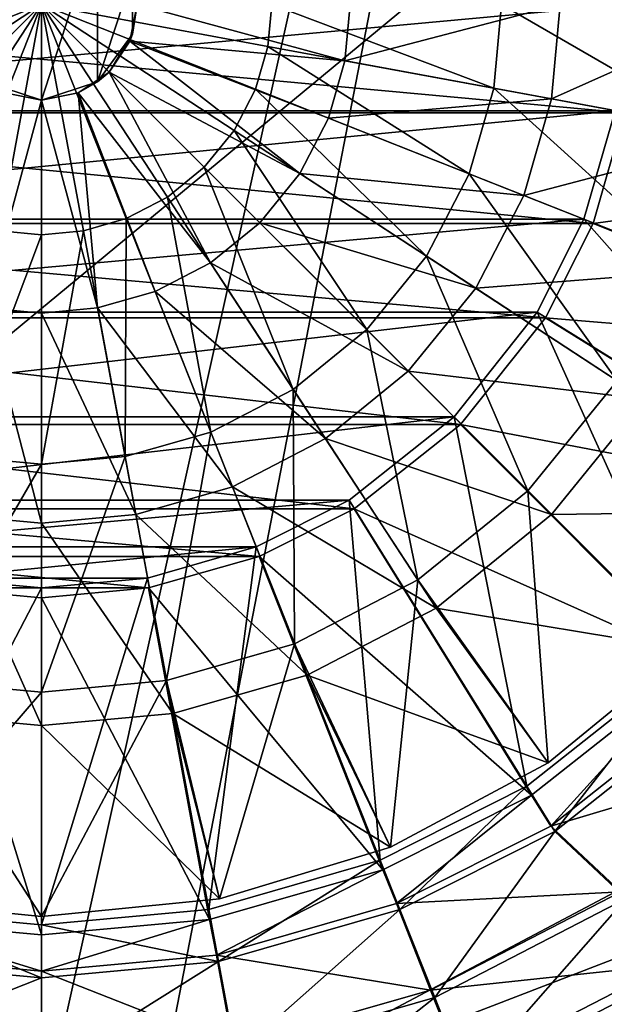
# Model space of a CAD drawing. Header units: metres. Extents: x 0 to 1004, y -708 to 0.
# Tile 31 of 116: x 500 to 564, y -494 to -386. Entities that reach past the tile are written whole.
import ezdxf

# ---------------------------------------------------------------- set-up
doc = ezdxf.new("R2010")
doc.units = ezdxf.units.M

msp = doc.modelspace()

# ---------------------------------------------------------------- linework, layer by layer
at = {"layer": 'top0123410'}
for points in [[(436.975372, -384.053162, 2169.999756), (565.977905, -395.918091, 2169.999756), (567.073975, -384.053162, 2169.999756)], [(436.975372, -384.053162, 2169.999756), (438.071411, -395.918091, 2169.999756), (565.977905, -395.918091, 2169.999756)], [(565.982056, -384.02713, 2167.143799), (439.135071, -395.665375, 2167.143799), (438.067261, -384.02713, 2167.143799)], [(565.982056, -384.02713, 2167.143799), (564.914246, -395.665375, 2167.143799), (439.135071, -395.665375, 2167.143799)], [(438.071411, -395.918091, 2169.999756), (562.484497, -408.027588, 2169.999756), (565.977905, -395.918091, 2169.999756)], [(438.071411, -395.918091, 2169.999756), (441.56485, -408.027588, 2169.999756), (562.484497, -408.027588, 2169.999756)], [(564.914246, -395.665375, 2167.143799), (442.557617, -407.569, 2167.143799), (439.135071, -395.665375, 2167.143799)], [(564.914246, -395.665375, 2167.143799), (561.491699, -407.569, 2167.143799), (442.557617, -407.569, 2167.143799)], [(595.847473, -421.169769, 2137.627197), (561.491699, -407.569, 2167.143799), (564.914246, -395.665375, 2167.143799)], [(565.977905, -395.918091, 2169.999756), (562.484497, -408.027588, 2169.999756), (602.305298, -402.672516, 2140.483154)], [(562.484497, -408.027588, 2169.999756), (596.827515, -421.660583, 2140.483154), (602.305298, -402.672516, 2140.483154)], [(441.56485, -408.027588, 2169.999756), (557.261292, -418.383026, 2169.999756), (562.484497, -408.027588, 2169.999756)], [(441.56485, -408.027588, 2169.999756), (446.788055, -418.383026, 2169.999756), (557.261292, -418.383026, 2169.999756)], [(561.491699, -407.569, 2167.143799), (447.691864, -417.768707, 2167.143799), (442.557617, -407.569, 2167.143799)], [(561.491699, -407.569, 2167.143799), (556.357483, -417.768707, 2167.143799), (447.691864, -417.768707, 2167.143799)], [(587.756531, -437.246887, 2137.627197), (556.357483, -417.768707, 2167.143799), (561.491699, -407.569, 2167.143799)], [(562.484497, -408.027588, 2169.999756), (557.261292, -418.383026, 2169.999756), (596.827515, -421.660583, 2140.483154)], [(595.847473, -421.169769, 2137.627197), (587.756531, -437.246887, 2137.627197), (561.491699, -407.569, 2167.143799)], [(556.357483, -417.768707, 2167.143799), (456.799957, -429.251831, 2167.143799), (447.691864, -417.768707, 2167.143799)], [(556.357483, -417.768707, 2167.143799), (547.24939, -429.251831, 2167.143799), (456.799957, -429.251831, 2167.143799)], [(573.376953, -455.379425, 2137.627197), (547.24939, -429.251831, 2167.143799), (556.357483, -417.768707, 2167.143799)], [(587.756531, -437.246887, 2137.627197), (573.376953, -455.379425, 2137.627197), (556.357483, -417.768707, 2167.143799)], [(446.788055, -418.383026, 2169.999756), (547.968384, -430.076965, 2169.999756), (557.261292, -418.383026, 2169.999756)], [(446.788055, -418.383026, 2169.999756), (456.080963, -430.076965, 2169.999756), (547.968384, -430.076965, 2169.999756)], [(557.261292, -418.383026, 2169.999756), (547.968384, -430.076965, 2169.999756), (588.646912, -437.882874, 2140.483154)], [(557.261292, -418.383026, 2169.999756), (588.646912, -437.882874, 2140.483154), (596.827515, -421.660583, 2140.483154)], [(547.24939, -429.251831, 2167.143799), (468.283081, -438.359955, 2167.143799), (456.799957, -429.251831, 2167.143799)], [(547.24939, -429.251831, 2167.143799), (535.766235, -438.359955, 2167.143799), (468.283081, -438.359955, 2167.143799)], [(555.244446, -469.759003, 2137.627197), (535.766235, -438.359955, 2167.143799), (547.24939, -429.251831, 2167.143799)], [(573.376953, -455.379425, 2137.627197), (555.244446, -469.759003, 2137.627197), (547.24939, -429.251831, 2167.143799)], [(456.080963, -430.076965, 2169.999756), (536.295166, -439.316772, 2169.999756), (547.968384, -430.076965, 2169.999756)], [(456.080963, -430.076965, 2169.999756), (467.75415, -439.316772, 2169.999756), (536.295166, -439.316772, 2169.999756)], [(547.968384, -430.076965, 2169.999756), (536.295166, -439.316772, 2169.999756), (574.065796, -456.23468, 2140.483154)], [(547.968384, -430.076965, 2169.999756), (574.065796, -456.23468, 2140.483154), (588.646912, -437.882874, 2140.483154)], [(535.766235, -438.359955, 2167.143799), (478.482819, -443.494171, 2167.143799), (468.283081, -438.359955, 2167.143799)], [(535.766235, -438.359955, 2167.143799), (525.566528, -443.494171, 2167.143799), (478.482819, -443.494171, 2167.143799)], [(539.167297, -477.849945, 2137.627197), (525.566528, -443.494171, 2167.143799), (535.766235, -438.359955, 2167.143799)], [(555.244446, -469.759003, 2137.627197), (539.167297, -477.849945, 2137.627197), (535.766235, -438.359955, 2167.143799)], [(467.75415, -439.316772, 2169.999756), (525.88562, -444.542145, 2169.999756), (536.295166, -439.316772, 2169.999756)], [(467.75415, -439.316772, 2169.999756), (478.163727, -444.542145, 2169.999756), (525.88562, -444.542145, 2169.999756)], [(536.295166, -439.316772, 2169.999756), (525.88562, -444.542145, 2169.999756), (555.747253, -470.732025, 2140.483154)], [(536.295166, -439.316772, 2169.999756), (555.747253, -470.732025, 2140.483154), (574.065796, -456.23468, 2140.483154)], [(525.566528, -443.494171, 2167.143799), (490.386414, -446.916718, 2167.143799), (478.482819, -443.494171, 2167.143799)], [(525.566528, -443.494171, 2167.143799), (513.662903, -446.916718, 2167.143799), (490.386414, -446.916718, 2167.143799)], [(520.386658, -483.249786, 2137.627197), (513.662903, -446.916718, 2167.143799), (525.566528, -443.494171, 2167.143799)], [(539.167297, -477.849945, 2137.627197), (520.386658, -483.249786, 2137.627197), (525.566528, -443.494171, 2167.143799)], [(478.163727, -444.542145, 2169.999756), (513.768188, -448.007629, 2169.999756), (525.88562, -444.542145, 2169.999756)], [(478.163727, -444.542145, 2169.999756), (490.281158, -448.007629, 2169.999756), (513.768188, -448.007629, 2169.999756)], [(525.88562, -444.542145, 2169.999756), (513.768188, -448.007629, 2169.999756), (539.439331, -478.916504, 2140.483154)], [(525.88562, -444.542145, 2169.999756), (539.439331, -478.916504, 2140.483154), (555.747253, -470.732025, 2140.483154)], [(490.386414, -446.916718, 2167.143799), (502.024689, -447.984528, 2167.143799), (483.662689, -483.249786, 2137.627197)], [(513.662903, -446.916718, 2167.143799), (502.024689, -447.984528, 2167.143799), (490.386414, -446.916718, 2167.143799)], [(520.386658, -483.249786, 2137.627197), (502.024689, -484.934509, 2137.627197), (513.662903, -446.916718, 2167.143799)], [(502.024689, -484.934509, 2137.627197), (502.024689, -447.984528, 2167.143799), (513.662903, -446.916718, 2167.143799)], [(483.610474, -484.350464, 2140.483154), (502.024689, -486.026398, 2140.483154), (490.281158, -448.007629, 2169.999756)], [(502.024689, -447.984528, 2167.143799), (502.024689, -484.934509, 2137.627197), (483.662689, -483.249786, 2137.627197)], [(502.024689, -486.026398, 2140.483154), (502.024689, -449.076447, 2169.999756), (490.281158, -448.007629, 2169.999756)], [(490.281158, -448.007629, 2169.999756), (502.024689, -449.076447, 2169.999756), (513.768188, -448.007629, 2169.999756)], [(513.768188, -448.007629, 2169.999756), (502.024689, -449.076447, 2169.999756), (520.438904, -484.350464, 2140.483154)], [(513.768188, -448.007629, 2169.999756), (520.438904, -484.350464, 2140.483154), (539.439331, -478.916504, 2140.483154)], [(502.024689, -449.076447, 2169.999756), (502.024689, -486.026398, 2140.483154), (520.438904, -484.350464, 2140.483154)], [(573.376953, -455.379425, 2137.627197), (558.309387, -474.699768, 2137.627197), (555.244446, -469.759003, 2137.627197)], [(577.48822, -459.490692, 2137.627197), (558.309387, -474.699768, 2137.627197), (573.376953, -455.379425, 2137.627197)], [(574.065796, -456.23468, 2140.483154), (555.747253, -470.732025, 2140.483154), (557.870056, -474.122314, 2140.483154)], [(576.910522, -459.046875, 2140.483154), (574.065796, -456.23468, 2140.483154), (557.870056, -474.122314, 2140.483154)], [(576.910522, -459.046875, 2140.483154), (557.870056, -474.122314, 2140.483154), (584.113037, -466.262207, 2146.241211)], [(558.309387, -474.699768, 2137.627197), (577.48822, -459.490692, 2137.627197), (566.116882, -482.060608, 2143.397217)], [(557.870056, -474.122314, 2140.483154), (565.512085, -481.343414, 2146.241211), (584.113037, -466.262207, 2146.241211)], [(555.244446, -469.759003, 2137.627197), (541.307434, -483.255951, 2137.627197), (539.167297, -477.849945, 2137.627197)], [(555.747253, -470.732025, 2140.483154), (539.439331, -478.916504, 2140.483154), (540.937073, -482.625671, 2140.483154)], [(557.870056, -474.122314, 2140.483154), (555.747253, -470.732025, 2140.483154), (540.937073, -482.625671, 2140.483154)], [(558.309387, -474.699768, 2137.627197), (541.307434, -483.255951, 2137.627197), (555.244446, -469.759003, 2137.627197)], [(557.870056, -474.122314, 2140.483154), (540.937073, -482.625671, 2140.483154), (565.512085, -481.343414, 2146.241211)], [(541.307434, -483.255951, 2137.627197), (558.309387, -474.699768, 2137.627197), (545.137939, -492.929016, 2143.397217)], [(558.309387, -474.699768, 2137.627197), (566.116882, -482.060608, 2143.397217), (545.137939, -492.929016, 2143.397217)], [(521.444702, -488.966949, 2137.627197), (520.386658, -483.249786, 2137.627197), (539.167297, -477.849945, 2137.627197)], [(541.307434, -483.255951, 2137.627197), (521.444702, -488.966949, 2137.627197), (539.167297, -477.849945, 2137.627197)], [(539.439331, -478.916504, 2140.483154), (520.438904, -484.350464, 2140.483154), (521.195374, -488.278412, 2140.483154)], [(540.937073, -482.625671, 2140.483154), (539.439331, -478.916504, 2140.483154), (521.195374, -488.278412, 2140.483154)], [(540.937073, -482.625671, 2140.483154), (544.680664, -492.10849, 2146.241211), (565.512085, -481.343414, 2146.241211)], [(565.512085, -481.343414, 2146.241211), (544.680664, -492.10849, 2146.241211), (570.713196, -489.315948, 2153.198975)], [(540.937073, -482.625671, 2140.483154), (521.195374, -488.278412, 2140.483154), (544.680664, -492.10849, 2146.241211)], [(545.137939, -492.929016, 2143.397217), (566.116882, -482.060608, 2143.397217), (548.704468, -501.937897, 2150.335205)], [(566.116882, -482.060608, 2143.397217), (571.418884, -490.17041, 2150.335205), (548.704468, -501.937897, 2150.335205)], [(482.604675, -488.966949, 2137.627197), (483.662689, -483.249786, 2137.627197), (502.024689, -490.748718, 2137.627197)], [(483.662689, -483.249786, 2137.627197), (502.024689, -484.934509, 2137.627197), (502.024689, -490.748718, 2137.627197)], [(502.024689, -484.934509, 2137.627197), (520.386658, -483.249786, 2137.627197), (521.444702, -488.966949, 2137.627197)], [(521.444702, -488.966949, 2137.627197), (541.307434, -483.255951, 2137.627197), (523.337158, -499.197205, 2143.397217)], [(541.307434, -483.255951, 2137.627197), (545.137939, -492.929016, 2143.397217), (523.337158, -499.197205, 2143.397217)], [(482.853973, -488.278412, 2140.483154), (502.024689, -490.026398, 2140.483154), (483.610474, -484.350464, 2140.483154)], [(502.024689, -490.026398, 2140.483154), (502.024689, -486.026398, 2140.483154), (483.610474, -484.350464, 2140.483154)], [(521.195374, -488.278412, 2140.483154), (520.438904, -484.350464, 2140.483154), (502.024689, -490.026398, 2140.483154)], [(520.438904, -484.350464, 2140.483154), (502.024689, -486.026398, 2140.483154), (502.024689, -490.026398, 2140.483154)], [(502.024689, -490.748718, 2137.627197), (502.024689, -484.934509, 2137.627197), (521.444702, -488.966949, 2137.627197)], [(482.604675, -488.966949, 2137.627197), (502.024689, -490.748718, 2137.627197), (480.712158, -499.197205, 2143.397217)], [(481.010864, -498.30542, 2146.241211), (502.024689, -500.221405, 2146.241211), (482.853973, -488.278412, 2140.483154)], [(502.024689, -500.221405, 2146.241211), (502.024689, -490.026398, 2140.483154), (482.853973, -488.278412, 2140.483154)], [(521.195374, -488.278412, 2140.483154), (502.024689, -490.026398, 2140.483154), (523.038513, -498.30542, 2146.241211)], [(523.337158, -499.197205, 2143.397217), (502.024689, -501.152588, 2143.397217), (521.444702, -488.966949, 2137.627197)], [(502.024689, -501.152588, 2143.397217), (502.024689, -490.748718, 2137.627197), (521.444702, -488.966949, 2137.627197)], [(521.195374, -488.278412, 2140.483154), (523.038513, -498.30542, 2146.241211), (544.680664, -492.10849, 2146.241211)], [(502.024689, -490.026398, 2140.483154), (502.024689, -500.221405, 2146.241211), (523.038513, -498.30542, 2146.241211)], [(544.680664, -492.10849, 2146.241211), (548.175171, -500.962921, 2153.198975), (570.713196, -489.315948, 2153.198975)], [(570.713196, -489.315948, 2153.198975), (548.175171, -500.962921, 2153.198975), (575.399475, -496.499237, 2161.194092)], [(548.704468, -501.937897, 2150.335205), (571.418884, -490.17041, 2150.335205), (551.931091, -510.088165, 2158.308838)], [(571.418884, -490.17041, 2150.335205), (576.215576, -497.507294, 2158.308838), (551.931091, -510.088165, 2158.308838)], [(502.024689, -490.748718, 2137.627197), (502.024689, -501.152588, 2143.397217), (480.712158, -499.197205, 2143.397217)], [(544.680664, -492.10849, 2146.241211), (523.038513, -498.30542, 2146.241211), (548.175171, -500.962921, 2153.198975)], [(523.337158, -499.197205, 2143.397217), (545.137939, -492.929016, 2143.397217), (525.100281, -508.72464, 2150.335205)], [(545.137939, -492.929016, 2143.397217), (548.704468, -501.937897, 2150.335205), (525.100281, -508.72464, 2150.335205)]]:
    msp.add_3dface(points, dxfattribs=at)
at = {"layer": 'top0123416'}
for points in [[(495.864716, -375.548676, 2192.399658), (495.864716, -392.505585, 2192.399658), (502.024689, -373.54718, 2192.399658)], [(495.864716, -392.505585, 2192.399658), (502.024689, -394.50708, 2192.399658), (502.024689, -373.54718, 2192.399658)], [(502.024689, -373.54718, 2192.399658), (502.024689, -394.50708, 2192.399658), (508.184631, -375.548676, 2192.399658)], [(502.024689, -394.50708, 2192.399658), (508.184631, -392.505585, 2192.399658), (508.184631, -375.548676, 2192.399658)], [(508.184631, -375.548676, 2192.399658), (508.184631, -392.505585, 2192.399658), (511.991699, -380.788635, 2192.399658)], [(508.184631, -392.505585, 2192.399658), (511.991699, -387.265594, 2192.399658), (511.991699, -380.788635, 2192.399658)], [(511.991699, -380.788635, 2192.399658), (511.991699, -387.265594, 2192.399658), (512.504639, -384.02713, 2163.734863)], [(502.024689, -384.02713, 2121.940918), (477.21167, -388.618835, 2122.751709), (476.790405, -384.02713, 2122.751709)], [(478.562134, -393.315735, 2122.751709), (477.21167, -388.618835, 2122.751709), (502.024689, -384.02713, 2121.940918)], [(480.903717, -397.835571, 2122.751709), (478.562134, -393.315735, 2122.751709), (502.024689, -384.02713, 2121.940918)], [(480.903717, -397.835571, 2122.751709), (502.024689, -384.02713, 2121.940918), (484.181366, -401.870453, 2122.751709)], [(484.181366, -401.870453, 2122.751709), (502.024689, -384.02713, 2121.940918), (488.216248, -405.148102, 2122.751709)], [(502.024689, -384.02713, 2121.940918), (492.736084, -407.489655, 2122.751709), (488.216248, -405.148102, 2122.751709)], [(497.432983, -408.840118, 2122.751709), (492.736084, -407.489655, 2122.751709), (502.024689, -384.02713, 2121.940918)], [(502.024689, -409.261383, 2122.751709), (497.432983, -408.840118, 2122.751709), (502.024689, -384.02713, 2121.940918)], [(506.616394, -408.840118, 2122.751709), (502.024689, -409.261383, 2122.751709), (502.024689, -384.02713, 2121.940918)], [(502.024689, -384.02713, 2121.940918), (527.258972, -384.02713, 2122.751709), (526.837646, -388.618835, 2122.751709)], [(526.837646, -388.618835, 2122.751709), (525.487183, -393.315735, 2122.751709), (502.024689, -384.02713, 2121.940918)], [(525.487183, -393.315735, 2122.751709), (523.14563, -397.835571, 2122.751709), (502.024689, -384.02713, 2121.940918)], [(502.024689, -384.02713, 2121.940918), (519.867981, -401.870453, 2122.751709), (515.83313, -405.148102, 2122.751709)], [(506.616394, -408.840118, 2122.751709), (502.024689, -384.02713, 2121.940918), (511.313263, -407.489655, 2122.751709)], [(511.313263, -407.489655, 2122.751709), (502.024689, -384.02713, 2121.940918), (515.83313, -405.148102, 2122.751709)], [(502.024689, -384.02713, 2121.940918), (523.14563, -397.835571, 2122.751709), (519.867981, -401.870453, 2122.751709)], [(511.991699, -387.265594, 2192.399658), (511.706879, -388.037628, 2163.734863), (512.504639, -384.02713, 2163.734863)], [(512.504639, -384.02713, 2163.734863), (511.706879, -388.037628, 2163.734863), (535.293213, -390.183533, 2161.084473)], [(512.504639, -384.02713, 2163.734863), (535.293213, -390.183533, 2161.084473), (535.858032, -384.02713, 2161.084473)], [(527.258972, -384.02713, 2122.751709), (551.599304, -393.20105, 2125.187256), (526.837646, -388.618835, 2122.751709)], [(552.440979, -384.02713, 2125.187256), (551.599304, -393.20105, 2125.187256), (527.258972, -384.02713, 2122.751709)], [(535.858032, -384.02713, 2161.084473), (535.293213, -390.183533, 2161.084473), (558.89209, -384.02713, 2155.620361)], [(535.293213, -390.183533, 2161.084473), (557.942749, -394.374908, 2155.620361), (558.89209, -384.02713, 2155.620361)], [(576.15564, -397.745239, 2129.237549), (551.599304, -393.20105, 2125.187256), (552.440979, -384.02713, 2125.187256)], [(577.414246, -384.02713, 2129.237549), (576.15564, -397.745239, 2129.237549), (552.440979, -384.02713, 2125.187256)], [(558.89209, -384.02713, 2155.620361), (557.942749, -394.374908, 2155.620361), (581.103638, -384.02713, 2147.430664)], [(557.942749, -394.374908, 2155.620361), (579.783447, -398.416565, 2147.430664), (581.103638, -384.02713, 2147.430664)], [(511.991699, -387.265594, 2192.399658), (508.184631, -392.505585, 2192.399658), (509.43512, -391.437561, 2163.734863)], [(511.706879, -388.037628, 2163.734863), (511.991699, -387.265594, 2192.399658), (509.43512, -391.437561, 2163.734863)], [(511.706879, -388.037628, 2163.734863), (509.43512, -391.437561, 2163.734863), (530.343018, -402.541077, 2161.084473)], [(511.706879, -388.037628, 2163.734863), (533.482544, -396.481018, 2161.084473), (535.293213, -390.183533, 2161.084473)], [(533.482544, -396.481018, 2161.084473), (511.706879, -388.037628, 2163.734863), (530.343018, -402.541077, 2161.084473)], [(525.487183, -393.315735, 2122.751709), (526.837646, -388.618835, 2122.751709), (548.901184, -402.585114, 2125.187256)], [(526.837646, -388.618835, 2122.751709), (551.599304, -393.20105, 2125.187256), (548.901184, -402.585114, 2125.187256)], [(535.293213, -390.183533, 2161.084473), (533.482544, -396.481018, 2161.084473), (557.942749, -394.374908, 2155.620361)], [(509.43512, -391.437561, 2163.734863), (508.184631, -392.505585, 2192.399658), (506.035187, -393.70932, 2163.734863)], [(509.43512, -391.437561, 2163.734863), (506.035187, -393.70932, 2163.734863), (520.538635, -412.34549, 2161.084473)], [(530.343018, -402.541077, 2161.084473), (509.43512, -391.437561, 2163.734863), (525.948486, -407.950928, 2161.084473)], [(509.43512, -391.437561, 2163.734863), (520.538635, -412.34549, 2161.084473), (525.948486, -407.950928, 2161.084473)], [(495.864716, -392.505585, 2192.399658), (498.01416, -393.70932, 2163.734863), (502.024689, -394.50708, 2192.399658)], [(508.184631, -392.505585, 2192.399658), (502.024689, -394.50708, 2192.399658), (506.035187, -393.70932, 2163.734863)], [(502.024689, -394.50708, 2163.734863), (498.01416, -393.70932, 2163.734863), (495.868256, -417.295654, 2161.084473)], [(498.01416, -393.70932, 2163.734863), (502.024689, -394.50708, 2163.734863), (502.024689, -394.50708, 2192.399658)], [(506.035187, -393.70932, 2163.734863), (502.024689, -394.50708, 2192.399658), (502.024689, -394.50708, 2163.734863)], [(506.035187, -393.70932, 2163.734863), (502.024689, -394.50708, 2163.734863), (508.181091, -417.295654, 2161.084473)], [(506.035187, -393.70932, 2163.734863), (514.478577, -415.484985, 2161.084473), (520.538635, -412.34549, 2161.084473)], [(514.478577, -415.484985, 2161.084473), (506.035187, -393.70932, 2163.734863), (508.181091, -417.295654, 2161.084473)], [(544.2229, -411.615448, 2125.187256), (523.14563, -397.835571, 2122.751709), (525.487183, -393.315735, 2122.751709)], [(544.2229, -411.615448, 2125.187256), (525.487183, -393.315735, 2122.751709), (548.901184, -402.585114, 2125.187256)], [(551.599304, -393.20105, 2125.187256), (572.121033, -411.777649, 2129.237549), (548.901184, -402.585114, 2125.187256)], [(551.599304, -393.20105, 2125.187256), (576.15564, -397.745239, 2129.237549), (572.121033, -411.777649, 2129.237549)], [(495.868256, -417.295654, 2161.084473), (502.024689, -417.860474, 2161.084473), (502.024689, -394.50708, 2163.734863)], [(508.181091, -417.295654, 2161.084473), (502.024689, -394.50708, 2163.734863), (502.024689, -417.860474, 2161.084473)], [(533.482544, -396.481018, 2161.084473), (554.899353, -404.959717, 2155.620361), (557.942749, -394.374908, 2155.620361)], [(557.942749, -394.374908, 2155.620361), (554.899353, -404.959717, 2155.620361), (579.783447, -398.416565, 2147.430664)], [(554.899353, -404.959717, 2155.620361), (533.482544, -396.481018, 2161.084473), (530.343018, -402.541077, 2161.084473)], [(523.14563, -397.835571, 2122.751709), (537.674377, -419.676849, 2125.187256), (519.867981, -401.870453, 2122.751709)], [(537.674377, -419.676849, 2125.187256), (523.14563, -397.835571, 2122.751709), (544.2229, -411.615448, 2125.187256)], [(554.899353, -404.959717, 2155.620361), (575.551331, -413.135681, 2147.430664), (579.783447, -398.416565, 2147.430664)], [(519.867981, -401.870453, 2122.751709), (529.612976, -426.225372, 2125.187256), (515.83313, -405.148102, 2122.751709)], [(537.674377, -419.676849, 2125.187256), (529.612976, -426.225372, 2125.187256), (519.867981, -401.870453, 2122.751709)], [(549.622437, -415.145538, 2155.620361), (530.343018, -402.541077, 2161.084473), (525.948486, -407.950928, 2161.084473)], [(549.622437, -415.145538, 2155.620361), (554.899353, -404.959717, 2155.620361), (530.343018, -402.541077, 2161.084473)], [(544.2229, -411.615448, 2125.187256), (548.901184, -402.585114, 2125.187256), (565.125427, -425.281036, 2129.237549)], [(548.901184, -402.585114, 2125.187256), (572.121033, -411.777649, 2129.237549), (565.125427, -425.281036, 2129.237549)], [(511.313263, -407.489655, 2122.751709), (515.83313, -405.148102, 2122.751709), (520.582642, -430.903656, 2125.187256)], [(515.83313, -405.148102, 2122.751709), (529.612976, -426.225372, 2125.187256), (520.582642, -430.903656, 2125.187256)], [(575.551331, -413.135681, 2147.430664), (554.899353, -404.959717, 2155.620361), (549.622437, -415.145538, 2155.620361)], [(511.198578, -433.601776, 2125.187256), (506.616394, -408.840118, 2122.751709), (511.313263, -407.489655, 2122.751709)], [(511.198578, -433.601776, 2125.187256), (511.313263, -407.489655, 2122.751709), (520.582642, -430.903656, 2125.187256)], [(525.948486, -407.950928, 2161.084473), (520.538635, -412.34549, 2161.084473), (542.236023, -424.238464, 2155.620361)], [(542.236023, -424.238464, 2155.620361), (549.622437, -415.145538, 2155.620361), (525.948486, -407.950928, 2161.084473)], [(492.850769, -433.601776, 2125.187256), (497.432983, -408.840118, 2122.751709), (502.024689, -409.261383, 2122.751709)], [(511.198578, -433.601776, 2125.187256), (502.024689, -434.443451, 2125.187256), (506.616394, -408.840118, 2122.751709)], [(502.024689, -434.443451, 2125.187256), (502.024689, -409.261383, 2122.751709), (506.616394, -408.840118, 2122.751709)], [(502.024689, -434.443451, 2125.187256), (492.850769, -433.601776, 2125.187256), (502.024689, -409.261383, 2122.751709)], [(520.538635, -412.34549, 2161.084473), (514.478577, -415.484985, 2161.084473), (533.143066, -431.624908, 2155.620361)], [(520.538635, -412.34549, 2161.084473), (533.143066, -431.624908, 2155.620361), (542.236023, -424.238464, 2155.620361)], [(555.333191, -437.335602, 2129.237549), (537.674377, -419.676849, 2125.187256), (544.2229, -411.615448, 2125.187256)], [(555.333191, -437.335602, 2129.237549), (544.2229, -411.615448, 2125.187256), (565.125427, -425.281036, 2129.237549)], [(568.213379, -427.299896, 2147.430664), (575.551331, -413.135681, 2147.430664), (549.622437, -415.145538, 2155.620361)], [(522.957275, -436.901794, 2155.620361), (514.478577, -415.484985, 2161.084473), (508.181091, -417.295654, 2161.084473)], [(514.478577, -415.484985, 2161.084473), (522.957275, -436.901794, 2155.620361), (533.143066, -431.624908, 2155.620361)], [(568.213379, -427.299896, 2147.430664), (549.622437, -415.145538, 2155.620361), (542.236023, -424.238464, 2155.620361)], [(491.67691, -439.94516, 2155.620361), (502.024689, -440.894562, 2155.620361), (495.868256, -417.295654, 2161.084473)], [(502.024689, -440.894562, 2155.620361), (502.024689, -417.860474, 2161.084473), (495.868256, -417.295654, 2161.084473)], [(508.181091, -417.295654, 2161.084473), (502.024689, -417.860474, 2161.084473), (512.372437, -439.94516, 2155.620361)], [(502.024689, -417.860474, 2161.084473), (502.024689, -440.894562, 2155.620361), (512.372437, -439.94516, 2155.620361)], [(512.372437, -439.94516, 2155.620361), (522.957275, -436.901794, 2155.620361), (508.181091, -417.295654, 2161.084473)], [(543.278564, -447.127869, 2129.237549), (529.612976, -426.225372, 2125.187256), (537.674377, -419.676849, 2125.187256)], [(555.333191, -437.335602, 2129.237549), (543.278564, -447.127869, 2129.237549), (537.674377, -419.676849, 2125.187256)], [(542.236023, -424.238464, 2155.620361), (533.143066, -431.624908, 2155.620361), (557.941956, -439.944397, 2147.430664)], [(557.941956, -439.944397, 2147.430664), (568.213379, -427.299896, 2147.430664), (542.236023, -424.238464, 2155.620361)], [(565.125427, -425.281036, 2129.237549), (572.735352, -454.737793, 2134.872559), (555.333191, -437.335602, 2129.237549)], [(529.612976, -426.225372, 2125.187256), (529.775208, -454.123474, 2129.237549), (520.582642, -430.903656, 2125.187256)], [(529.612976, -426.225372, 2125.187256), (543.278564, -447.127869, 2129.237549), (529.775208, -454.123474, 2129.237549)], [(585.171631, -439.584137, 2136.719971), (568.213379, -427.299896, 2147.430664), (557.941956, -439.944397, 2147.430664)], [(511.198578, -433.601776, 2125.187256), (520.582642, -430.903656, 2125.187256), (515.742798, -458.158112, 2129.237549)], [(520.582642, -430.903656, 2125.187256), (529.775208, -454.123474, 2129.237549), (515.742798, -458.158112, 2129.237549)], [(533.143066, -431.624908, 2155.620361), (522.957275, -436.901794, 2155.620361), (545.297424, -450.215851, 2147.430664)], [(533.143066, -431.624908, 2155.620361), (545.297424, -450.215851, 2147.430664), (557.941956, -439.944397, 2147.430664)], [(488.306549, -458.158112, 2129.237549), (492.850769, -433.601776, 2125.187256), (502.024689, -434.443451, 2125.187256)], [(515.742798, -458.158112, 2129.237549), (502.024689, -459.416718, 2129.237549), (511.198578, -433.601776, 2125.187256)], [(502.024689, -459.416718, 2129.237549), (502.024689, -434.443451, 2125.187256), (511.198578, -433.601776, 2125.187256)], [(502.024689, -459.416718, 2129.237549), (488.306549, -458.158112, 2129.237549), (502.024689, -434.443451, 2125.187256)], [(531.13324, -457.553802, 2147.430664), (522.957275, -436.901794, 2155.620361), (512.372437, -439.94516, 2155.620361)], [(522.957275, -436.901794, 2155.620361), (531.13324, -457.553802, 2147.430664), (545.297424, -450.215851, 2147.430664)], [(555.333191, -437.335602, 2129.237549), (557.581726, -467.174103, 2134.872559), (543.278564, -447.127869, 2129.237549)], [(572.735352, -454.737793, 2134.872559), (557.581726, -467.174103, 2134.872559), (555.333191, -437.335602, 2129.237549)], [(487.635223, -461.785889, 2147.430664), (502.024689, -463.106079, 2147.430664), (491.67691, -439.94516, 2155.620361)], [(502.024689, -463.106079, 2147.430664), (502.024689, -440.894562, 2155.620361), (491.67691, -439.94516, 2155.620361)], [(512.372437, -439.94516, 2155.620361), (502.024689, -440.894562, 2155.620361), (516.414124, -461.785889, 2147.430664)], [(516.414124, -461.785889, 2147.430664), (531.13324, -457.553802, 2147.430664), (512.372437, -439.94516, 2155.620361)], [(557.941956, -439.944397, 2147.430664), (545.297424, -450.215851, 2147.430664), (572.735352, -454.737793, 2136.719971)], [(572.735352, -454.737793, 2136.719971), (585.171631, -439.584137, 2136.719971), (557.941956, -439.944397, 2147.430664)], [(502.024689, -440.894562, 2155.620361), (502.024689, -463.106079, 2147.430664), (516.414124, -461.785889, 2147.430664)], [(543.278564, -447.127869, 2129.237549), (540.29303, -476.41507, 2134.872559), (529.775208, -454.123474, 2129.237549)], [(557.581726, -467.174103, 2134.872559), (540.29303, -476.41507, 2134.872559), (543.278564, -447.127869, 2129.237549)], [(545.297424, -450.215851, 2147.430664), (531.13324, -457.553802, 2147.430664), (557.581726, -467.174103, 2136.719971)], [(545.297424, -450.215851, 2147.430664), (557.581726, -467.174103, 2136.719971), (572.735352, -454.737793, 2136.719971)], [(529.775208, -454.123474, 2129.237549), (521.533691, -482.105652, 2134.872559), (515.742798, -458.158112, 2129.237549)], [(540.29303, -476.41507, 2134.872559), (521.533691, -482.105652, 2134.872559), (529.775208, -454.123474, 2129.237549)], [(572.735352, -454.737793, 2136.719971), (557.581726, -467.174103, 2136.719971), (572.735352, -454.737793, 2134.872559)], [(557.581726, -467.174103, 2136.719971), (557.581726, -467.174103, 2134.872559), (572.735352, -454.737793, 2134.872559)], [(540.29303, -476.41507, 2136.719971), (531.13324, -457.553802, 2147.430664), (516.414124, -461.785889, 2147.430664)], [(531.13324, -457.553802, 2147.430664), (540.29303, -476.41507, 2136.719971), (557.581726, -467.174103, 2136.719971)], [(482.515656, -482.105652, 2134.872559), (488.306549, -458.158112, 2129.237549), (502.024689, -459.416718, 2129.237549)], [(521.533691, -482.105652, 2134.872559), (502.024689, -484.02713, 2134.872559), (515.742798, -458.158112, 2129.237549)], [(515.742798, -458.158112, 2129.237549), (502.024689, -484.02713, 2134.872559), (502.024689, -459.416718, 2129.237549)], [(502.024689, -484.02713, 2134.872559), (482.515656, -482.105652, 2134.872559), (502.024689, -459.416718, 2129.237549)], [(482.515656, -482.105652, 2136.719971), (502.024689, -484.02713, 2136.719971), (487.635223, -461.785889, 2147.430664)], [(487.635223, -461.785889, 2147.430664), (502.024689, -484.02713, 2136.719971), (502.024689, -463.106079, 2147.430664)], [(516.414124, -461.785889, 2147.430664), (502.024689, -463.106079, 2147.430664), (521.533691, -482.105652, 2136.719971)], [(521.533691, -482.105652, 2136.719971), (540.29303, -476.41507, 2136.719971), (516.414124, -461.785889, 2147.430664)], [(502.024689, -463.106079, 2147.430664), (502.024689, -484.02713, 2136.719971), (521.533691, -482.105652, 2136.719971)], [(557.581726, -467.174103, 2136.719971), (540.29303, -476.41507, 2136.719971), (557.581726, -467.174103, 2134.872559)], [(540.29303, -476.41507, 2136.719971), (540.29303, -476.41507, 2134.872559), (557.581726, -467.174103, 2134.872559)], [(540.29303, -476.41507, 2136.719971), (521.533691, -482.105652, 2136.719971), (540.29303, -476.41507, 2134.872559)], [(521.533691, -482.105652, 2136.719971), (521.533691, -482.105652, 2134.872559), (540.29303, -476.41507, 2134.872559)], [(482.515656, -482.105652, 2134.872559), (502.024689, -484.02713, 2134.872559), (482.515656, -482.105652, 2136.719971)], [(502.024689, -484.02713, 2134.872559), (502.024689, -484.02713, 2136.719971), (482.515656, -482.105652, 2136.719971)], [(521.533691, -482.105652, 2136.719971), (502.024689, -484.02713, 2136.719971), (521.533691, -482.105652, 2134.872559)], [(502.024689, -484.02713, 2136.719971), (502.024689, -484.02713, 2134.872559), (521.533691, -482.105652, 2134.872559)]]:
    msp.add_3dface(points, dxfattribs=at)
at = {"layer": 'top0123459'}
for points in [[(994.049377, -10, 90), (217.024673, -653.266907, 90), (10, -10, 90)], [(787.024658, -653.266907, 90), (217.024673, -653.266907, 90), (994.049377, -10, 90)], [(502.024689, -75.769028, 117.015564), (406.116364, -74.810768, 117.032295), (489.911316, -508.234344, 109.46685)], [(514.137573, -508.234253, 109.466858), (597.932983, -74.810768, 117.032295), (502.024689, -507.113647, 109.48642)], [(597.932983, -74.810768, 117.032295), (502.024689, -75.769028, 117.015564), (502.024689, -507.113647, 109.48642)], [(514.137573, -508.234253, 109.466858), (944.862854, -280.118256, 113.448639), (597.932983, -74.810768, 117.032295)], [(502.024689, -507.113647, 109.48642), (502.024689, -75.769028, 117.015564), (489.911316, -508.234344, 109.46685)], [(945.78949, -341.679413, 112.374084), (944.862854, -280.118256, 113.448639), (514.137573, -508.234253, 109.466858)], [(526.22644, -511.707336, 109.406235), (945.78949, -341.679413, 112.374084), (514.137573, -508.234253, 109.466858)], [(526.22644, -511.707336, 109.406235), (944.486328, -403.233765, 111.299652), (945.78949, -341.679413, 112.374084)], [(942.999023, -433.983154, 110.762917), (944.486328, -403.233765, 111.299652), (526.22644, -511.707336, 109.406235)], [(538.026001, -517.788696, 109.300079), (942.999023, -433.983154, 110.762917), (526.22644, -511.707336, 109.406235)], [(538.026001, -517.788696, 109.300079), (940.955139, -464.700592, 110.226746), (942.999023, -433.983154, 110.762917)], [(938.355286, -495.375977, 109.691299), (940.955139, -464.700592, 110.226746), (538.026001, -517.788696, 109.300079)]]:
    msp.add_3dface(points, dxfattribs=at)

doc.saveas('drawing.dxf')
